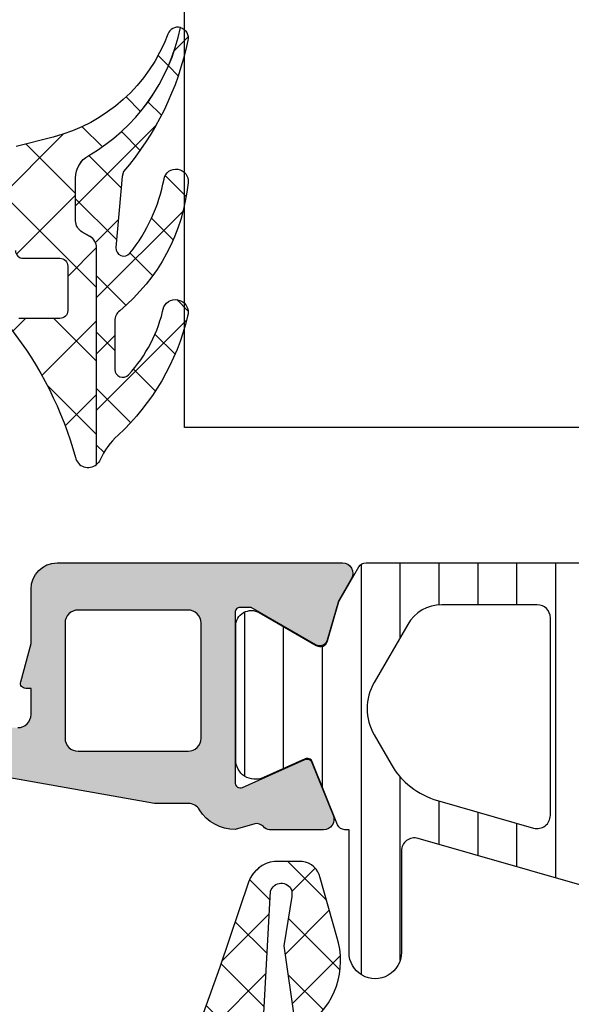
# Model space of a CAD drawing. Header units: millimetres. Extents: x 247761 to 294611, y 172579 to 236863.
# Tile 84 of 256: x 249743 to 249764, y 185309 to 185347. Entities that reach past the tile are written whole.
import ezdxf

# ---------------------------------------------------------------- set-up
doc = ezdxf.new("R2010")
doc.units = ezdxf.units.MM
doc.layers.add('FASÁDA DETAILNÍ', color=4, linetype='Continuous')
doc.layers.add('NOVA', color=240, linetype='Continuous')
pattern_1 = [(135, (0, 0), (-1.077630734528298, -1.077630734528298), []), (225, (0, 0), (1.077630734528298, -1.077630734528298), [])]

# ---------------------------------------------------------------- blocks, each defined once
blk = doc.blocks.new('A$C69D17D4D')
at = {"layer": 'FASÁDA DETAILNÍ'}
h = blk.add_hatch(dxfattribs=at)
h.set_pattern_fill('ANSI37', color=256, scale=0.625, angle=90, style=0)
h.set_pattern_definition([(135, (0, 0), (-1.403165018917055, -1.403165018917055), []), (225, (0, 0), (1.403165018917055, -1.403165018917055), [])])
edge = h.paths.add_edge_path()
edge.add_ellipse((-24900.19754156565, 11963.88684667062), major_axis=(-5.039467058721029, 0), ratio=1, start_angle=299.79178446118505, end_angle=355.03553873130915, ccw=False)
edge.add_ellipse((-24902.5523417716, 11967.99993115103), major_axis=(-0.3000000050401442, 0), ratio=1, start_angle=270.00069261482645, end_angle=299.7921729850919, ccw=False)
edge.add_line((-24902.55234539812, 11968.29993115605), (-24902.01806139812, 11968.29993415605))
edge.add_ellipse((-24902.01806016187, 11967.99993439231), major_axis=(-0.2999997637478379, 0), ratio=1, start_angle=179.9999548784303, end_angle=270.0002361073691, ccw=False)
edge.add_line((-24901.71806039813, 11967.99993415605), (-24901.71806039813, 11966.44993715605))
edge.add_ellipse((-24901.41804975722, 11966.44994479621), major_axis=(-0.3000106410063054, 0), ratio=1, start_angle=0.00145911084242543, end_angle=89.99567605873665)
edge.add_line((-24901.41807239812, 11966.14993415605), (-24900.01809039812, 11966.14992315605))
edge.add_ellipse((-24900.01809323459, 11965.8499333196), major_axis=(-0.2999898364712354, 0), ratio=1, start_angle=180.0003507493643, end_angle=269.9994582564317, ccw=False)
edge.add_line((-24899.71810339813, 11965.84993515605), (-24899.71810339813, 11964.14992315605))
edge.add_ellipse((-24900.01811353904, 11964.14993029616), major_axis=(-0.3000101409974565, 0), ratio=1, start_angle=90.00441943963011, end_angle=179.9986363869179, ccw=False)
edge.add_line((-24900.01809039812, 11963.84992015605), (-24901.58192139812, 11963.84993115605))
edge.add_ellipse((-24901.61477842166, 11963.54877209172), major_axis=(-0.3029461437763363, 0), ratio=1, start_angle=-96.22645090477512, end_angle=13.48357731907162)
edge.add_ellipse((-24912.93074274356, 11954.8438489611), major_axis=(-14.00076634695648, 0), ratio=1, start_angle=195.3017322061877, end_angle=218.0756200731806, ccw=False)
edge.add_ellipse((-24898.93850496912, 11958.65056253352), major_axis=(-0.5004721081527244, 0), ratio=1, start_angle=12.91760852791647, end_angle=129.8066343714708)
edge.add_line((-24898.61810339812, 11958.26609515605), (-24898.61810339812, 11966.54937415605))
edge.add_ellipse((-24899.11810310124, 11966.54937362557), major_axis=(-0.4999997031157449, 0), ratio=1, start_angle=180.0000607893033, end_angle=240.0000196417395)
edge.add_line((-24898.86810339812, 11966.98238615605), (-24899.16810339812, 11967.15559215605))
edge.add_ellipse((-24898.91810369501, 11967.58860468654), major_axis=(-0.4999997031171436, 0), ratio=1, start_angle=6.078951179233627e-05, end_angle=60.00001964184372, ccw=False)
edge.add_line((-24899.41810339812, 11967.58860415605), (-24899.41810339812, 11969.21795215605))
edge.add_ellipse((-24898.418104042, 11969.21795293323), major_axis=(-0.9999993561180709, 0), ratio=1, start_angle=-59.94966113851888, end_angle=4.452882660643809e-05, ccw=False)
edge.add_ellipse((-24902.57443082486, 11976.40233364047), major_axis=(-7.3000234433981, 0), ratio=1, start_angle=120.0503545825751, end_angle=168.7144463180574)
edge.add_ellipse((-24895.51809381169, 11974.58710153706), major_axis=(-0.3999905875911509, 0), ratio=1, start_angle=255.1470247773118, end_angle=339.4981705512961)
edge.add_ellipse((-24901.86719193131, 11976.9611684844), major_axis=(-6.378448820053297, 0), ratio=1, start_angle=104.4525977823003, end_angle=159.4981254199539, ccw=False)
edge.add_line((-24900.27526539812, 11970.78456915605), (-24901.68597239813, 11970.42098215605))
edge.add_line((-24901.68597239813, 11970.42098215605), (-24902.54867339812, 11970.21086915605))
edge.add_ellipse((-24901.21810836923, 11964.87424643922), major_axis=(-5.499995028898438, 0), ratio=1, start_angle=-76.00004503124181, end_angle=3.420217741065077e-05)
edge.add_line((-24906.71810339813, 11964.87424315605), (-24906.71810339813, 11952.45621515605))
edge.add_line((-24906.71810339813, 11952.45621515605), (-24906.43048439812, 11951.09315815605))
edge.add_ellipse((-24906.91971072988, 11950.98992554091), major_axis=(-0.4999993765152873, 0), ratio=1, start_angle=130.2837515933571, end_angle=191.9153007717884, ccw=False)
edge.add_line((-24906.59642439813, 11950.60850015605), (-24908.45303239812, 11949.03488915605))
edge.add_ellipse((-24907.96810289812, 11948.46275015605), major_axis=(-0.7499997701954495, 0), ratio=1, start_angle=-49.71629384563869, end_angle=130.2837061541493)
edge.add_line((-24907.48317339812, 11947.89061115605), (-24905.17152939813, 11949.84989715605))
edge.add_ellipse((-24905.81810156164, 11950.612748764), major_axis=(-0.9999990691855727, 0), ratio=1, start_angle=130.2836986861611, end_angle=191.9152478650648)
edge.add_line((-24904.83964839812, 11950.81921315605), (-24905.21810339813, 11952.61275015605))
edge.add_line((-24905.21810339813, 11952.61275015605), (-24905.21810339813, 11964.32295115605))
h = blk.add_hatch(dxfattribs=at)
h.set_pattern_fill('ANSI37', color=256, scale=0.48, angle=90, style=0)
h.set_pattern_definition(pattern_1)
edge = h.paths.add_edge_path()
edge.add_arc((-24897.41710413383, 11963.76104458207), 0.4999992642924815, 129.4073371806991, 179.9999342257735)
edge.add_line((-24897.91710339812, 11963.76104515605), (-24897.91710339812, 11961.89894815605))
edge.add_arc((-24897.61710320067, 11961.8989485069), 0.3000001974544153, 180.0000670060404, 317.357843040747)
edge.add_arc((-24901.49089816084, 11965.46636322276), 5.566188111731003, 317.3577388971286, 347.8089673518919)
edge.add_arc((-24895.60682187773, 11964.08306927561), 0.4897187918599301, -17.01397229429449, 154.8827571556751, ccw=False)
edge.add_arc((-24903.94657973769, 11966.02896059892), 9.052420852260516, 312.7933211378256, 346.6565612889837, ccw=False)
edge.add_arc((-24895.75869951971, 11957.18478387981), 2.999999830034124, 132.7932868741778, 155.2450969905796)
edge.add_arc((-24898.9375056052, 11958.6505660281), 0.5004751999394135, 309.8064341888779, 335.24482424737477, ccw=False)
edge.add_line((-24898.61710339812, 11958.26609515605), (-24898.61710339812, 11966.54937415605))
edge.add_arc((-24899.11710310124, 11966.54937362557), 0.4999997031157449, 6.078930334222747e-05, 60.00001964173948)
edge.add_line((-24898.86710339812, 11966.98238615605), (-24899.16710339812, 11967.15559215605))
edge.add_arc((-24898.91710369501, 11967.58860468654), 0.4999997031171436, 180.0000607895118, 240.00001964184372, ccw=False)
edge.add_line((-24899.41710339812, 11967.58860415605), (-24899.41710339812, 11969.21795215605))
edge.add_arc((-24898.417104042, 11969.21795293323), 0.9999993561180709, 120.05033886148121, 180.0000445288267, ccw=False)
edge.add_arc((-24902.57343082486, 11976.40233364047), 7.300023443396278, 300.0503545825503, 348.7144463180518)
edge.add_arc((-24895.51709376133, 11974.58710106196), 0.3999910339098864, -15.00127660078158, 75.14704919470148, ccw=False)
edge.add_arc((-24906.03659782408, 11976.71382153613), 11.13157184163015, 319.41303872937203, 348.4423422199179, ccw=False)
edge.add_line((-24897.58306639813, 11969.47160515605), (-24897.64076739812, 11969.27938815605))
edge.add_line((-24897.64076739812, 11969.27938815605), (-24897.87860539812, 11966.56218115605))
edge.add_arc((-24897.57974812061, 11966.53602215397), 0.2999999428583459, 174.9976449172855, 320.9690488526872)
edge.add_arc((-24902.25997422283, 11970.33019419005), 6.324969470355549, 320.9689666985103, 349.5200292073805)
edge.add_arc((-24895.58213839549, 11969.10131685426), 0.4650353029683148, -7.528137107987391, 170.2920262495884, ccw=False)
edge.add_arc((-24902.33847073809, 11969.7508156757), 7.252239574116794, 309.4075108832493, 354.3783283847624, ccw=False)
h = blk.add_hatch(color=256, dxfattribs=at)
edge = h.paths.add_edge_path(flags=16)
edge.add_line((-24899.32188839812, 11947.30007515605), (-24895.12213839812, 11947.30007515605))
edge.add_ellipse((-24895.12213802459, 11947.80007478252), major_axis=(-0.4999996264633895, 0), ratio=1, start_angle=89.99995719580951, end_angle=180.0000428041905)
edge.add_line((-24894.62213839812, 11947.80007515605), (-24894.62213839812, 11952.20009915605))
edge.add_ellipse((-24895.12213802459, 11952.20009952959), major_axis=(-0.4999996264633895, 0), ratio=1, start_angle=179.9999571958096, end_angle=270.0000428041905)
edge.add_line((-24895.12213839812, 11952.70009915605), (-24899.32188739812, 11952.70009915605))
edge.add_ellipse((-24899.32188691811, 11952.20009867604), major_axis=(-0.5000004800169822, 0), ratio=1, start_angle=270.0000550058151, end_angle=359.9999449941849)
edge.add_line((-24899.82188739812, 11952.20009915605), (-24899.82188839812, 11947.80007515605))
edge.add_ellipse((-24899.32188877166, 11947.80007478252), major_axis=(-0.4999996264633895, 0), ratio=1, start_angle=-4.280419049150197e-05, end_angle=90.00004280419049)
edge = h.paths.add_edge_path()
edge.add_line((-24896.40848439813, 11945.30169415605), (-24903.17148439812, 11946.50145415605))
edge.add_arc((-24902.82214002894, 11948.47070578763), 1.999998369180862, 179.9999607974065, 259.9404098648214, ccw=False)
edge.add_line((-24904.82213839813, 11948.47070715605), (-24904.82213839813, 11952.63568015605))
edge.add_line((-24904.82213839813, 11952.63568015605), (-24904.36185739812, 11954.35346915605))
edge.add_arc((-24904.16867234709, 11954.30170523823), 0.1999999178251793, 90.00001461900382, 164.9999614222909, ccw=False)
edge.add_line((-24904.16867239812, 11954.50170515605), (-24903.72213839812, 11954.50170515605))
edge.add_arc((-24903.72213802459, 11954.00170552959), 0.4999996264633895, -4.280419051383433e-05, 90.00004280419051, ccw=False)
edge.add_line((-24903.22213839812, 11954.00170515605), (-24903.22213839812, 11948.70170515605))
edge.add_arc((-24902.72213877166, 11948.70170478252), 0.4999996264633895, 179.9999571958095, 270.0000428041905)
edge.add_line((-24902.72213839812, 11948.20170515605), (-24901.62188839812, 11948.20170515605))
edge.add_arc((-24901.62188887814, 11948.70170563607), 0.5000004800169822, 270.0000550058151, 359.9999449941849)
edge.add_line((-24901.12188839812, 11948.70170515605), (-24901.12188839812, 11949.70170515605))
edge.add_line((-24901.12188839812, 11949.70170515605), (-24901.32188839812, 11949.70170515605))
edge.add_arc((-24901.32188810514, 11949.90170529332), 0.2000001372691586, 164.9999946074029, 269.99991606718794, ccw=False)
edge.add_line((-24901.51507339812, 11949.95346915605), (-24901.12188739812, 11951.42085715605))
edge.add_line((-24901.12188739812, 11951.42085715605), (-24901.12188739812, 11953.50170515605))
edge.add_arc((-24900.12188643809, 11953.50170419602), 1.000000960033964, 90.00005500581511, 179.9999449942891, ccw=False)
edge.add_line((-24900.12188739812, 11954.50170515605), (-24889.22238539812, 11954.50170515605))
edge.add_arc((-24889.22238514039, 11954.10170482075), 0.400000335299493, -29.999916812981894, 90.00003691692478, ccw=False)
edge.add_line((-24888.87597439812, 11953.90170515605), (-24889.37414039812, 11953.03885715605))
edge.add_line((-24889.37414039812, 11953.03885715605), (-24889.80201039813, 11951.54669615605))
edge.add_arc((-24890.09038919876, 11951.62938753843), 0.3000003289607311, 239.8207587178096, 343.9999831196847, ccw=False)
edge.add_line((-24890.24120139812, 11951.37005015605), (-24892.70681239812, 11952.80178515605))
edge.add_line((-24892.70681239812, 11952.80178515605), (-24893.12723139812, 11952.80178515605))
edge.add_arc((-24893.13072390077, 11952.61021687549), 0.191600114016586, 88.95554997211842, 182.5222218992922)
edge.add_line((-24893.32213839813, 11952.60178515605), (-24893.32213839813, 11946.11234615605))
edge.add_arc((-24893.12297186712, 11946.0941084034), 0.1999998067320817, 174.7679954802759, 294.1409481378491)
edge.add_line((-24893.04117539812, 11945.91160015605), (-24890.65749039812, 11946.97992115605))
edge.add_arc((-24890.57569364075, 11946.79741255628), 0.2000002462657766, 21.97379771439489, 114.14098223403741, ccw=False)
edge.add_line((-24890.39022239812, 11946.87224915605), (-24889.57386239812, 11944.84902115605))
edge.add_arc((-24889.94480427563, 11944.69934805), 0.3999998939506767, -90.00001754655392, 21.97381787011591, ccw=False)
edge.add_line((-24889.94480439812, 11944.29934815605), (-24892.00895139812, 11944.29934715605))
edge.add_arc((-24892.00895226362, 11944.59934679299), 0.2999996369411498, 217.9049134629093, 270.00016529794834, ccw=False)
edge.add_arc((-24892.48237182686, 11944.23073624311), 0.300000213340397, 37.90465250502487, 105.9998620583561)
edge.add_line((-24892.56506239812, 11944.51911515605), (-24893.32295139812, 11944.30179315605))
edge.add_arc((-24893.3229518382, 11945.90179220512), 1.599999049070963, 211.5923944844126, 270.0000157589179, ccw=False)
edge.add_arc((-24895.11172388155, 11944.80166018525), 0.4999999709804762, 31.59233596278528, 89.9984549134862)
edge.add_line((-24895.11171039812, 11945.30166015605), (-24896.40848439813, 11945.30169415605))
h = blk.add_hatch(dxfattribs=at)
h.set_pattern_fill('ANSI31', color=256, scale=0.468, angle=45, style=0)
h.set_pattern_definition([(90, (0, 0), (-1.4859, 3.33066907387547e-16), [])])
edge = h.paths.add_edge_path(flags=16)
edge.add_line((-24886.72962539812, 11952.15183115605), (-24888.01298739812, 11949.92912115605))
edge.add_ellipse((-24886.28126243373, 11948.92924877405), major_axis=(-1.99965400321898, 0), ratio=1, start_angle=-30.00150144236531, end_angle=29.99995422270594)
edge.add_line((-24888.01301439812, 11947.92942315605), (-24887.36088639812, 11946.79990515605))
edge.add_ellipse((-24884.76280619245, 11948.29990828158), major_axis=(-3.000005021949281, 0), ratio=1, start_angle=30.00001355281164, end_angle=73.99994528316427)
edge.add_line((-24885.58972239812, 11945.41611915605), (-24881.91870039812, 11944.36347115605))
edge.add_ellipse((-24881.78088160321, 11944.84410218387), major_axis=(-0.5000002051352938, 0), ratio=1, start_angle=73.99999279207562, end_angle=180.000798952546)
edge.add_line((-24881.28088139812, 11944.84410915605), (-24881.28099139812, 11952.40186215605))
edge.add_ellipse((-24881.78099123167, 11952.40185232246), major_axis=(-0.4999998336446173, 0), ratio=1, start_angle=180.0011268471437, end_angle=270.0008212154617)
edge.add_line((-24881.78099839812, 11952.90185215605), (-24885.43064739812, 11952.90179615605))
edge.add_ellipse((-24885.43060793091, 11951.40179690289), major_axis=(-1.499999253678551, 0), ratio=1, start_angle=270.0015075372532, end_angle=329.9984727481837)
edge = h.paths.add_edge_path(flags=16)
edge.add_line((-24879.68098939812, 11952.40188015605), (-24879.68086239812, 11944.09855015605))
edge.add_ellipse((-24879.18086211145, 11944.0985584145), major_axis=(-0.5000002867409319, 0), ratio=1, start_angle=0.0009463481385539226, end_angle=74.00005606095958)
edge.add_line((-24879.31868039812, 11943.61792715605), (-24873.36591839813, 11941.91100015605))
edge.add_ellipse((-24873.22809937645, 11942.39163088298), major_axis=(-0.4999999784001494, 0), ratio=1, start_angle=73.99995831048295, end_angle=180.0009480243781)
edge.add_line((-24872.72809939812, 11942.39163915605), (-24872.72826939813, 11952.40199315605))
edge.add_ellipse((-24873.22826958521, 11952.40198096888), major_axis=(-0.5000001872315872, 0), ratio=1, start_angle=180.0013965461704, end_angle=270.0008952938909)
edge.add_line((-24873.22827739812, 11952.90198115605), (-24879.18099739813, 11952.90189115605))
edge.add_ellipse((-24879.18098912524, 11952.40189088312), major_axis=(-0.5000002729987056, 0), ratio=1, start_angle=-89.99905199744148, end_angle=0.001229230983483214)
edge = h.paths.add_edge_path(flags=16)
edge.add_line((-24865.36396539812, 11941.85284415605), (-24863.53007639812, 11945.02923415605))
edge.add_ellipse((-24866.12815614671, 11946.52923401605), major_axis=(-3.000002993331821, 0), ratio=1, start_angle=150.0000360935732, end_angle=210.001491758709)
edge.add_line((-24863.53011639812, 11948.02930315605), (-24865.91061139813, 11952.15218615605))
edge.add_ellipse((-24867.20962967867, 11951.40215049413), major_axis=(-1.500000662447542, 0), ratio=1, start_angle=210.0015583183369, end_angle=270.0015171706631)
edge.add_line((-24867.20966939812, 11952.90215115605), (-24870.62828339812, 11952.90206015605))
edge.add_ellipse((-24870.6282699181, 11952.40206067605), major_axis=(-0.4999994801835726, 0), ratio=1, start_angle=-89.99845530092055, end_angle=0.001434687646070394)
edge.add_line((-24871.12826939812, 11952.40204815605), (-24871.12808839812, 11942.10273315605))
edge.add_ellipse((-24870.12808805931, 11942.10275149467), major_axis=(-1.000000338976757, 0), ratio=1, start_angle=0.001050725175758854, end_angle=90.0015275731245)
edge.add_line((-24870.12806139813, 11941.10275115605), (-24866.66296339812, 11941.10284415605))
edge.add_ellipse((-24866.66300358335, 11942.60284429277), major_axis=(-1.500000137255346, 0), ratio=1, start_angle=90.00153496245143, end_angle=149.9999969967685)
edge = h.paths.add_edge_path()
edge.add_line((-24863.51615939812, 11939.50297615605), (-24870.06922239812, 11939.50275415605))
edge.add_arc((-24870.06938925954, 11944.50275185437), 4.999997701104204, 253.9999762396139, 270.00191209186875, ccw=False)
edge.add_line((-24871.44757739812, 11939.69644615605), (-24886.33399539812, 11943.96505715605))
edge.add_arc((-24886.47181391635, 11943.4844268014), 0.4999994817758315, 74.00000200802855, 180.0000739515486)
edge.add_line((-24886.97181339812, 11943.48442615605), (-24886.97181339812, 11939.60105215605))
edge.add_arc((-24887.97181339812, 11939.60103215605), 1.0000000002, -179.9988540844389, 0.0011459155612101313, ccw=False)
edge.add_line((-24888.97181339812, 11939.60101215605), (-24888.97200139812, 11944.29934815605))
edge.add_line((-24888.97200139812, 11944.29934815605), (-24889.12805339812, 11944.29934815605))
edge.add_arc((-24889.12805397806, 11944.59934814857), 0.2999999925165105, 201.9738458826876, 270.00011075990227, ccw=False)
edge.add_line((-24889.40626039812, 11944.48709315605), (-24890.37944739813, 11946.89899515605))
edge.add_arc((-24890.56491864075, 11946.82415855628), 0.2000002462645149, 21.97379771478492, 114.1409822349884)
edge.add_line((-24890.64671539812, 11947.00666715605), (-24892.24540039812, 11946.29016715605))
edge.add_arc((-24892.55213866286, 11946.97457291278), 0.7499997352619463, 179.999981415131, 294.14105846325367, ccw=False)
edge.add_line((-24893.30213839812, 11946.97457315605), (-24893.30213839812, 11952.08212215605))
edge.add_arc((-24892.70213856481, 11952.08212202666), 0.5999998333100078, 59.85707513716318, 179.9999876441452, ccw=False)
edge.add_line((-24892.40084339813, 11952.60098715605), (-24890.22888639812, 11951.33977115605))
edge.add_arc((-24890.07823812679, 11951.59920380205), 0.3000003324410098, 239.8569693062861, 343.9999309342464)
edge.add_line((-24889.78985939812, 11951.51651215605), (-24889.35559239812, 11953.03098415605))
edge.add_line((-24889.35559239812, 11953.03098415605), (-24888.59304439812, 11954.35175615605))
edge.add_arc((-24888.3332372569, 11954.20175541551), 0.2999999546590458, 87.53669521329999, 149.9998316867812, ccw=False)
edge.add_line((-24888.32034339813, 11954.50147815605), (-24864.33068939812, 11954.50147815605))
edge.add_arc((-24864.3107347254, 11954.20214243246), 0.3000001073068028, 30.000147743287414, 93.81387623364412, ccw=False)
edge.add_line((-24864.05092739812, 11954.35214315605), (-24863.28835939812, 11953.03133715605))
edge.add_line((-24863.28835939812, 11953.03133715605), (-24862.85409239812, 11951.51686615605))
edge.add_arc((-24862.56571327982, 11951.59955730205), 0.3000005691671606, 195.9999567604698, 300.1429183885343)
edge.add_line((-24862.41506539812, 11951.34012415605), (-24860.24310939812, 11952.60134015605))
edge.add_arc((-24859.94181373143, 11952.08247473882), 0.6000003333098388, 3.984309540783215e-05, 120.1429523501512, ccw=False)
edge.add_line((-24859.34181339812, 11952.08247515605), (-24859.34181339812, 11942.17887515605))
edge.add_arc((-24860.09181345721, 11942.17887441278), 0.75000005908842, -114.14102026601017, 5.678219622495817e-05, ccw=False)
edge.add_line((-24860.39855139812, 11941.49446815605), (-24861.99723639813, 11942.21096815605))
edge.add_arc((-24862.0790331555, 11942.02845955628), 0.2000002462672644, 65.85901776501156, 158.0262022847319)
edge.add_line((-24862.26450439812, 11942.10329615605), (-24863.23796339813, 11939.69072115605))
edge.add_arc((-24863.51616925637, 11939.80297531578), 0.2999991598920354, 270.0018827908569, 338.0262614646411, ccw=False)
h = blk.add_hatch(dxfattribs=at)
h.set_pattern_fill('ANSI37', color=256, scale=0.48, angle=90, style=0)
h.set_pattern_definition(pattern_1)
edge = h.paths.add_edge_path(flags=16)
edge.add_line((-24890.21938039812, 11923.83563733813), (-24890.11963639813, 11922.44278333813))
edge.add_arc((-24890.71810331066, 11922.39992584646), 0.599999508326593, -90.0000083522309, 4.096080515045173, ccw=False)
edge.add_arc((-24890.71810348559, 11922.39992584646), 0.5999995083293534, 175.9039194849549, 270.0000083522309, ccw=False)
edge.add_line((-24891.31657039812, 11922.44278333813), (-24891.21682639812, 11923.83563733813))
edge.add_arc((-24890.71810339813, 11923.7999228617), 0.5000001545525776, 4.096064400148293, 175.9039355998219, ccw=False)
edge = h.paths.add_edge_path(flags=16)
edge.add_arc((-24892.31810002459, 11926.99993096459), 0.4999996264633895, -90.00004280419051, 4.280419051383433e-05, ccw=False)
edge.add_line((-24892.31810039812, 11926.49993133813), (-24895.91178539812, 11926.49993133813))
edge.add_arc((-24895.91178541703, 11926.99993167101), 0.5000003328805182, 156.7819733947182, 270.00000216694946, ccw=False)
edge.add_line((-24896.37129139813, 11927.19704733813), (-24893.65541339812, 11933.52814933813))
edge.add_arc((-24893.19590804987, 11933.33103341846), 0.4999998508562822, 87.49988936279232, 156.781918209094, ccw=False)
edge.add_line((-24893.17409739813, 11933.83055733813), (-24892.29629039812, 11933.79223133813))
edge.add_arc((-24892.31809988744, 11933.29270772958), 0.4999994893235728, -4.485672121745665e-05, 87.50002088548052, ccw=False)
edge.add_line((-24891.81810039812, 11933.29270733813), (-24891.81810039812, 11926.99993133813))
edge = h.paths.add_edge_path(flags=16)
edge.add_line((-24866.76418139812, 11932.40809333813), (-24862.61551139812, 11923.51124033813))
edge.add_arc((-24863.06866513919, 11923.29993120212), 0.4999998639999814, -90.00002967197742, 25.000007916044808, ccw=False)
edge.add_line((-24863.06866539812, 11922.79993133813), (-24872.41810039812, 11922.79993133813))
edge.add_arc((-24872.41810077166, 11923.29993096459), 0.4999996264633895, 179.9999571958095, 270.00004280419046, ccw=False)
edge.add_line((-24872.91810039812, 11923.29993133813), (-24872.91810039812, 11932.42385433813))
edge.add_arc((-24872.41810033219, 11932.42385417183), 0.5000000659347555, 87.49997275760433, 179.9999809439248, ccw=False)
edge.add_line((-24872.39629039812, 11932.92337833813), (-24867.19552639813, 11932.69630833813))
edge.add_arc((-24867.21733612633, 11932.19678293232), 0.5000012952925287, 25.00009198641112, 87.5000025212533, ccw=False)
edge = h.paths.add_edge_path(flags=16)
edge.add_arc((-24875.61810002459, 11923.29993096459), 0.4999996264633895, -90.00004280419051, 4.280419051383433e-05, ccw=False)
edge.add_line((-24875.61810039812, 11922.79993133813), (-24882.81810039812, 11922.79993133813))
edge.add_arc((-24882.81810077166, 11923.29993096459), 0.4999996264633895, 179.9999571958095, 270.00004280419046, ccw=False)
edge.add_line((-24883.31810039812, 11923.29993133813), (-24883.31810039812, 11924.49993133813))
edge.add_arc((-24885.31809890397, 11924.49993283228), 1.99999850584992, 359.9999571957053, 450.0000428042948)
edge.add_line((-24885.31810039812, 11926.49993133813), (-24889.11810039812, 11926.49993133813))
edge.add_arc((-24889.11810077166, 11926.99993096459), 0.4999996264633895, 179.9999571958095, 270.00004280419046, ccw=False)
edge.add_line((-24889.61810039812, 11926.99993133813), (-24889.61810039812, 11933.15299233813))
edge.add_arc((-24889.11810033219, 11933.15299217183), 0.5000000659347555, 87.49997275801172, 179.9999809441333, ccw=False)
edge.add_line((-24889.09629039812, 11933.65251633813), (-24883.59629039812, 11933.41238133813))
edge.add_arc((-24883.61809988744, 11932.91285772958), 0.4999994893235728, -4.485672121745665e-05, 87.50002088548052, ccw=False)
edge.add_line((-24883.11810039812, 11932.91285733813), (-24883.11810039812, 11927.59993133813))
edge.add_arc((-24882.01810039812, 11927.59993133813), 1.099999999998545, 180, 360)
edge.add_line((-24880.91810039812, 11927.59993133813), (-24880.91810039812, 11932.77314233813))
edge.add_arc((-24880.41810033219, 11932.77314217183), 0.5000000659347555, 87.49997275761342, 179.9999809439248, ccw=False)
edge.add_line((-24880.39629039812, 11933.27266633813), (-24875.59629039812, 11933.06309333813))
edge.add_arc((-24875.61809988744, 11932.56356972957), 0.49999948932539, -4.485672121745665e-05, 87.50002088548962, ccw=False)
edge.add_line((-24875.11810039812, 11932.56356933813), (-24875.11810039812, 11923.29993133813))
edge = h.paths.add_edge_path()
edge.add_line((-24860.40504739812, 11924.68638833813), (-24864.50289639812, 11933.47425433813))
edge.add_ellipse((-24867.22182176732, 11932.20639684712), major_axis=(-3.000002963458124, 0), ratio=1, start_angle=205.0000306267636, end_angle=267.4999411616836)
edge.add_line((-24867.09096039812, 11935.20354433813), (-24867.73991039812, 11935.23187833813))
edge.add_ellipse((-24867.7181009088, 11935.73140194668), major_axis=(-0.4999994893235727, 0), ratio=1, start_angle=-4.485672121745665e-05, end_angle=87.50002088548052, ccw=False)
edge.add_line((-24868.21810039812, 11935.73140233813), (-24868.21810039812, 11936.69993133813))
edge.add_ellipse((-24868.31810032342, 11936.69993141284), major_axis=(-0.09999992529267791, 0), ratio=1, start_angle=179.9999571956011, end_angle=270.0000428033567)
edge.add_line((-24868.31810039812, 11936.79993133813), (-24868.91810039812, 11936.79993133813))
edge.add_ellipse((-24868.91810047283, 11936.69993141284), major_axis=(-0.09999992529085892, 0), ratio=1, start_angle=-90.00004280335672, end_angle=4.280439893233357e-05)
edge.add_line((-24869.01810039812, 11936.69993133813), (-24869.01810039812, 11935.79689333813))
edge.add_ellipse((-24869.51810046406, 11935.79689350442), major_axis=(-0.5000000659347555, 0), ratio=1, start_angle=87.49997275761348, end_angle=179.9999809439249, ccw=False)
edge.add_line((-24869.53991039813, 11935.29736933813), (-24878.44020439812, 11935.69120733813))
edge.add_ellipse((-24878.41810029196, 11936.19071861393), major_axis=(-0.5000001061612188, 0), ratio=1, start_angle=-8.298715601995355e-05, end_angle=87.466230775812, ccw=False)
edge.add_line((-24878.91810039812, 11936.19071933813), (-24878.91810039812, 11936.79993133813))
edge.add_ellipse((-24879.01810032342, 11936.79993141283), major_axis=(-0.09999992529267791, 0), ratio=1, start_angle=179.9999571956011, end_angle=270.0000428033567)
edge.add_line((-24879.01810039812, 11936.89993133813), (-24879.61810039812, 11936.89993133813))
edge.add_ellipse((-24879.61810047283, 11936.79993141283), major_axis=(-0.0999999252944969, 0), ratio=1, start_angle=-90.00004280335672, end_angle=4.280335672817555e-05)
edge.add_line((-24879.71810039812, 11936.79993133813), (-24879.71810039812, 11936.27036933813))
edge.add_ellipse((-24880.21810089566, 11936.27036903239), major_axis=(-0.5000004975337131, 0), ratio=1, start_angle=87.46630200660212, end_angle=180.0000350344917, ccw=False)
edge.add_line((-24880.24020439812, 11935.77085733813), (-24891.78042939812, 11936.28151333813))
edge.add_ellipse((-24891.75861986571, 11936.78103793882), major_axis=(-0.5000004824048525, 0), ratio=1, start_angle=-3.217057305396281, end_angle=87.50002091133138, ccw=False)
edge.add_line((-24892.25783239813, 11936.80909733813), (-24891.96926939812, 11941.94284033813))
edge.add_ellipse((-24891.55885139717, 11941.8272849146), major_axis=(-0.4263754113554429, 0), ratio=1, start_angle=200.7589723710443, end_angle=344.2751455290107, ccw=False)
edge.add_line((-24891.16015639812, 11941.97840833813), (-24891.16139639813, 11941.74580533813))
edge.add_line((-24891.16139639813, 11941.74580533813), (-24891.45953439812, 11939.86322633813))
edge.add_line((-24891.45953439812, 11939.86322633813), (-24891.05910839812, 11937.01394133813))
edge.add_ellipse((-24890.76202780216, 11937.05569193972), major_axis=(-0.2999999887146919, 0), ratio=1, start_angle=7.99974404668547, end_angle=124.5977463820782)
edge.add_ellipse((-24892.29514118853, 11939.27826302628), major_axis=(-3.00004793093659, 0), ratio=1, start_angle=124.5976412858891, end_angle=198.0084245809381)
edge.add_line((-24889.44206239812, 11940.20574833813), (-24890.07563839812, 11942.46063933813))
edge.add_ellipse((-24890.85085090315, 11942.29970979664), major_axis=(-0.7917403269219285, 0), ratio=1, start_angle=191.7276897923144, end_angle=263.2016537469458)
edge.add_line((-24890.75712839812, 11943.08588333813), (-24891.81533839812, 11943.08710433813))
edge.add_ellipse((-24891.68621415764, 11941.90801811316), major_axis=(-1.18613548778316, 0), ratio=1, start_angle=276.2496781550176, end_angle=341.3444235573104)
edge.add_line((-24892.81002839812, 11942.28743733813), (-24893.90436139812, 11939.04609733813))
edge.add_line((-24893.90436139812, 11939.04609733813), (-24896.79413939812, 11930.99630233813))
edge.add_line((-24896.79413939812, 11930.99630233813), (-24901.12694839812, 11921.09842533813))
edge.add_ellipse((-24900.66793940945, 11920.90015527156), major_axis=(-0.5000002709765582, 0), ratio=1, start_angle=-23.36204948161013, end_angle=89.93342362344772)
edge.add_line((-24900.66852039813, 11920.40015533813), (-24900.12181939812, 11920.39952033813))
edge.add_ellipse((-24900.12123912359, 11920.89952044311), major_axis=(-0.5000004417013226, 0), ratio=1, start_angle=89.93350548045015, end_angle=156.0791754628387)
edge.add_line((-24899.66418539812, 11920.69678333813), (-24898.26242939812, 11923.90078633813))
edge.add_ellipse((-24897.34628831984, 11923.49993200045), major_axis=(-0.9999993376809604, 0), ratio=1, start_angle=269.99994718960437, end_angle=336.3683852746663, ccw=False)
edge.add_line((-24897.34628739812, 11924.49993133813), (-24892.11834539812, 11924.49993133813))
edge.add_line((-24892.11834539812, 11924.49993133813), (-24892.11833639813, 11922.70045233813))
edge.add_line((-24892.11833639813, 11922.70045233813), (-24892.63313739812, 11922.56251033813))
edge.add_ellipse((-24892.51837214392, 11922.28535631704), major_axis=(-0.2999756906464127, 0), ratio=1, start_angle=-67.50629973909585, end_angle=22.50356669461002)
edge.add_line((-24892.79550639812, 11922.17054333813), (-24891.94633939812, 11920.90041633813))
edge.add_ellipse((-24891.08047521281, 11921.40013710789), major_axis=(-0.9997207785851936, 0), ratio=1, start_angle=29.99076069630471, end_angle=90.00761184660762)
edge.add_line((-24891.08034239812, 11920.40041633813), (-24890.35598139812, 11920.40044733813))
edge.add_ellipse((-24890.35618945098, 11921.40018517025), major_axis=(-0.9997378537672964, 0), ratio=1, start_angle=90.01192367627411, end_angle=150.0086750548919)
edge.add_line((-24889.49031539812, 11920.90044733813), (-24888.64114839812, 11922.17054333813))
edge.add_ellipse((-24888.91829589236, 11922.28535522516), major_axis=(-0.2999875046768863, 0), ratio=1, start_angle=157.4975938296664, end_angle=247.50139619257)
edge.add_line((-24888.80350239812, 11922.56251033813), (-24889.31831839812, 11922.70048233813))
edge.add_line((-24889.31831839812, 11922.70048233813), (-24889.31832639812, 11924.49993133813))
edge.add_line((-24889.31832639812, 11924.49993133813), (-24886.11809939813, 11924.49993133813))
edge.add_ellipse((-24886.118099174, 11924.19993156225), major_axis=(-0.2999997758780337, 0), ratio=1, start_angle=179.9999571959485, end_angle=270.00004280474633, ccw=False)
edge.add_line((-24885.81809939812, 11924.19993133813), (-24885.81809939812, 11920.89993533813))
edge.add_ellipse((-24885.31809977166, 11920.89993496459), major_axis=(-0.4999996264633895, 0), ratio=1, start_angle=-4.280419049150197e-05, end_angle=90.00004280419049)
edge.add_line((-24885.31809939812, 11920.39993533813), (-24858.42047739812, 11920.39993533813))
edge.add_line((-24858.42047739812, 11920.39993533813), (-24857.52535939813, 11921.95032733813))
edge.add_ellipse((-24857.95837195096, 11922.20032742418), major_axis=(-0.4999999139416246, 0), ratio=1, start_angle=149.9999829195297, end_angle=269.9999366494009)
edge.add_line((-24857.95837139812, 11922.70032733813), (-24857.95837139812, 11924.39769833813))
edge.add_line((-24857.95837139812, 11924.39769833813), (-24859.95189339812, 11924.39769833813))
edge.add_ellipse((-24859.95189374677, 11924.89769859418), major_axis=(-0.500000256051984, 0), ratio=1, start_angle=25.000128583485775, end_angle=90.00003995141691, ccw=False)
h = blk.add_hatch(dxfattribs=at)
h.set_pattern_fill('ANSI37', color=256, scale=0.48, angle=90, style=0)
h.set_pattern_definition(pattern_1)
edge = h.paths.add_edge_path(flags=16)
edge.add_line((-24890.21938039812, 11923.83563715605), (-24890.11963639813, 11922.44278315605))
edge.add_arc((-24890.71810331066, 11922.39992566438), 0.599999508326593, -90.0000083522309, 4.096080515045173, ccw=False)
edge.add_arc((-24890.71810348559, 11922.39992566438), 0.5999995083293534, 175.9039194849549, 270.0000083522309, ccw=False)
edge.add_line((-24891.31657039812, 11922.44278315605), (-24891.21682639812, 11923.83563715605))
edge.add_arc((-24890.71810339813, 11923.79992267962), 0.5000001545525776, 4.096064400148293, 175.9039355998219, ccw=False)
edge = h.paths.add_edge_path(flags=16)
edge.add_arc((-24892.31810002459, 11926.99993078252), 0.4999996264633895, -90.00004280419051, 4.280419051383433e-05, ccw=False)
edge.add_line((-24892.31810039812, 11926.49993115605), (-24895.91178539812, 11926.49993115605))
edge.add_arc((-24895.91178541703, 11926.99993148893), 0.5000003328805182, 156.7819733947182, 270.00000216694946, ccw=False)
edge.add_line((-24896.37129139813, 11927.19704715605), (-24893.65541339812, 11933.52814915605))
edge.add_arc((-24893.19590804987, 11933.33103323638), 0.4999998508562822, 87.49988936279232, 156.781918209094, ccw=False)
edge.add_line((-24893.17409739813, 11933.83055715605), (-24892.29629039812, 11933.79223115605))
edge.add_arc((-24892.31809988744, 11933.2927075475), 0.4999994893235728, -4.485672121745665e-05, 87.50002088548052, ccw=False)
edge.add_line((-24891.81810039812, 11933.29270715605), (-24891.81810039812, 11926.99993115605))
edge = h.paths.add_edge_path(flags=16)
edge.add_line((-24866.76418139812, 11932.40809315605), (-24862.61551139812, 11923.51124015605))
edge.add_arc((-24863.06866513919, 11923.29993102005), 0.4999998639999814, -90.00002967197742, 25.000007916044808, ccw=False)
edge.add_line((-24863.06866539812, 11922.79993115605), (-24872.41810039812, 11922.79993115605))
edge.add_arc((-24872.41810077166, 11923.29993078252), 0.4999996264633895, 179.9999571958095, 270.00004280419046, ccw=False)
edge.add_line((-24872.91810039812, 11923.29993115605), (-24872.91810039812, 11932.42385415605))
edge.add_arc((-24872.41810033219, 11932.42385398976), 0.5000000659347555, 87.49997275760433, 179.9999809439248, ccw=False)
edge.add_line((-24872.39629039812, 11932.92337815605), (-24867.19552639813, 11932.69630815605))
edge.add_arc((-24867.21733612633, 11932.19678275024), 0.5000012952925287, 25.00009198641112, 87.5000025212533, ccw=False)
edge = h.paths.add_edge_path(flags=16)
edge.add_arc((-24875.61810002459, 11923.29993078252), 0.4999996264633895, -90.00004280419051, 4.280419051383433e-05, ccw=False)
edge.add_line((-24875.61810039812, 11922.79993115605), (-24882.81810039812, 11922.79993115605))
edge.add_arc((-24882.81810077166, 11923.29993078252), 0.4999996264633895, 179.9999571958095, 270.00004280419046, ccw=False)
edge.add_line((-24883.31810039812, 11923.29993115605), (-24883.31810039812, 11924.49993115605))
edge.add_arc((-24885.31809890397, 11924.4999326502), 1.99999850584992, 359.9999571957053, 450.0000428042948)
edge.add_line((-24885.31810039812, 11926.49993115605), (-24889.11810039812, 11926.49993115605))
edge.add_arc((-24889.11810077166, 11926.99993078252), 0.4999996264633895, 179.9999571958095, 270.00004280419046, ccw=False)
edge.add_line((-24889.61810039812, 11926.99993115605), (-24889.61810039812, 11933.15299215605))
edge.add_arc((-24889.11810033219, 11933.15299198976), 0.5000000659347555, 87.49997275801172, 179.9999809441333, ccw=False)
edge.add_line((-24889.09629039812, 11933.65251615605), (-24883.59629039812, 11933.41238115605))
edge.add_arc((-24883.61809988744, 11932.9128575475), 0.4999994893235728, -4.485672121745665e-05, 87.50002088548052, ccw=False)
edge.add_line((-24883.11810039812, 11932.91285715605), (-24883.11810039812, 11927.59993115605))
edge.add_arc((-24882.01810039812, 11927.59993115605), 1.099999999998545, 180, 360)
edge.add_line((-24880.91810039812, 11927.59993115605), (-24880.91810039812, 11932.77314215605))
edge.add_arc((-24880.41810033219, 11932.77314198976), 0.5000000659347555, 87.49997275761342, 179.9999809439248, ccw=False)
edge.add_line((-24880.39629039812, 11933.27266615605), (-24875.59629039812, 11933.06309315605))
edge.add_arc((-24875.61809988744, 11932.5635695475), 0.49999948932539, -4.485672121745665e-05, 87.50002088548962, ccw=False)
edge.add_line((-24875.11810039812, 11932.56356915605), (-24875.11810039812, 11923.29993115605))
edge = h.paths.add_edge_path()
edge.add_line((-24860.40504739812, 11924.68638815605), (-24864.50289639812, 11933.47425415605))
edge.add_ellipse((-24867.22182176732, 11932.20639666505), major_axis=(-3.000002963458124, 0), ratio=1, start_angle=205.0000306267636, end_angle=267.4999411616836)
edge.add_line((-24867.09096039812, 11935.20354415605), (-24867.73991039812, 11935.23187815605))
edge.add_ellipse((-24867.7181009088, 11935.7314017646), major_axis=(-0.4999994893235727, 0), ratio=1, start_angle=-4.485672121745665e-05, end_angle=87.50002088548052, ccw=False)
edge.add_line((-24868.21810039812, 11935.73140215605), (-24868.21810039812, 11936.69993115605))
edge.add_ellipse((-24868.31810032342, 11936.69993123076), major_axis=(-0.09999992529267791, 0), ratio=1, start_angle=179.9999571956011, end_angle=270.0000428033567)
edge.add_line((-24868.31810039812, 11936.79993115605), (-24868.91810039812, 11936.79993115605))
edge.add_ellipse((-24868.91810047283, 11936.69993123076), major_axis=(-0.09999992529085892, 0), ratio=1, start_angle=-90.00004280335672, end_angle=4.280439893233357e-05)
edge.add_line((-24869.01810039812, 11936.69993115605), (-24869.01810039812, 11935.79689315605))
edge.add_ellipse((-24869.51810046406, 11935.79689332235), major_axis=(-0.5000000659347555, 0), ratio=1, start_angle=87.49997275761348, end_angle=179.9999809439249, ccw=False)
edge.add_line((-24869.53991039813, 11935.29736915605), (-24878.44020439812, 11935.69120715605))
edge.add_ellipse((-24878.41810029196, 11936.19071843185), major_axis=(-0.5000001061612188, 0), ratio=1, start_angle=-8.298715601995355e-05, end_angle=87.466230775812, ccw=False)
edge.add_line((-24878.91810039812, 11936.19071915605), (-24878.91810039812, 11936.79993115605))
edge.add_ellipse((-24879.01810032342, 11936.79993123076), major_axis=(-0.09999992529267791, 0), ratio=1, start_angle=179.9999571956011, end_angle=270.0000428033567)
edge.add_line((-24879.01810039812, 11936.89993115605), (-24879.61810039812, 11936.89993115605))
edge.add_ellipse((-24879.61810047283, 11936.79993123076), major_axis=(-0.0999999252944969, 0), ratio=1, start_angle=-90.00004280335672, end_angle=4.280335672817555e-05)
edge.add_line((-24879.71810039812, 11936.79993115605), (-24879.71810039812, 11936.27036915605))
edge.add_ellipse((-24880.21810089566, 11936.27036885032), major_axis=(-0.5000004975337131, 0), ratio=1, start_angle=87.46630200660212, end_angle=180.0000350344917, ccw=False)
edge.add_line((-24880.24020439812, 11935.77085715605), (-24891.78042939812, 11936.28151315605))
edge.add_ellipse((-24891.75861986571, 11936.78103775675), major_axis=(-0.5000004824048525, 0), ratio=1, start_angle=-3.217057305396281, end_angle=87.50002091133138, ccw=False)
edge.add_line((-24892.25783239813, 11936.80909715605), (-24891.96926939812, 11941.94284015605))
edge.add_ellipse((-24891.55885139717, 11941.82728473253), major_axis=(-0.4263754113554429, 0), ratio=1, start_angle=200.7589723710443, end_angle=344.2751455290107, ccw=False)
edge.add_line((-24891.16015639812, 11941.97840815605), (-24891.16139639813, 11941.74580515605))
edge.add_line((-24891.16139639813, 11941.74580515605), (-24891.45953439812, 11939.86322615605))
edge.add_line((-24891.45953439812, 11939.86322615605), (-24891.05910839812, 11937.01394115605))
edge.add_ellipse((-24890.76202780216, 11937.05569175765), major_axis=(-0.2999999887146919, 0), ratio=1, start_angle=7.99974404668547, end_angle=124.5977463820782)
edge.add_ellipse((-24892.29514118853, 11939.27826284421), major_axis=(-3.00004793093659, 0), ratio=1, start_angle=124.5976412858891, end_angle=198.0084245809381)
edge.add_line((-24889.44206239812, 11940.20574815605), (-24890.07563839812, 11942.46063915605))
edge.add_ellipse((-24890.85085090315, 11942.29970961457), major_axis=(-0.7917403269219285, 0), ratio=1, start_angle=191.7276897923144, end_angle=263.2016537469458)
edge.add_line((-24890.75712839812, 11943.08588315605), (-24891.81533839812, 11943.08710415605))
edge.add_ellipse((-24891.68621415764, 11941.90801793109), major_axis=(-1.18613548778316, 0), ratio=1, start_angle=276.2496781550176, end_angle=341.3444235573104)
edge.add_line((-24892.81002839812, 11942.28743715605), (-24893.90436139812, 11939.04609715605))
edge.add_line((-24893.90436139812, 11939.04609715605), (-24896.79413939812, 11930.99630215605))
edge.add_line((-24896.79413939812, 11930.99630215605), (-24901.12694839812, 11921.09842515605))
edge.add_ellipse((-24900.66793940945, 11920.90015508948), major_axis=(-0.5000002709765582, 0), ratio=1, start_angle=-23.36204948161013, end_angle=89.93342362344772)
edge.add_line((-24900.66852039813, 11920.40015515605), (-24900.12181939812, 11920.39952015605))
edge.add_ellipse((-24900.12123912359, 11920.89952026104), major_axis=(-0.5000004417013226, 0), ratio=1, start_angle=89.93350548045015, end_angle=156.0791754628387)
edge.add_line((-24899.66418539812, 11920.69678315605), (-24898.26242939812, 11923.90078615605))
edge.add_ellipse((-24897.34628831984, 11923.49993181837), major_axis=(-0.9999993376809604, 0), ratio=1, start_angle=269.99994718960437, end_angle=336.3683852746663, ccw=False)
edge.add_line((-24897.34628739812, 11924.49993115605), (-24892.11834539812, 11924.49993115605))
edge.add_line((-24892.11834539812, 11924.49993115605), (-24892.11833639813, 11922.70045215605))
edge.add_line((-24892.11833639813, 11922.70045215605), (-24892.63313739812, 11922.56251015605))
edge.add_ellipse((-24892.51837214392, 11922.28535613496), major_axis=(-0.2999756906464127, 0), ratio=1, start_angle=-67.50629973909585, end_angle=22.50356669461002)
edge.add_line((-24892.79550639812, 11922.17054315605), (-24891.94633939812, 11920.90041615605))
edge.add_ellipse((-24891.08047521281, 11921.40013692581), major_axis=(-0.9997207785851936, 0), ratio=1, start_angle=29.99076069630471, end_angle=90.00761184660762)
edge.add_line((-24891.08034239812, 11920.40041615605), (-24890.35598139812, 11920.40044715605))
edge.add_ellipse((-24890.35618945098, 11921.40018498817), major_axis=(-0.9997378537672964, 0), ratio=1, start_angle=90.01192367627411, end_angle=150.0086750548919)
edge.add_line((-24889.49031539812, 11920.90044715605), (-24888.64114839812, 11922.17054315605))
edge.add_ellipse((-24888.91829589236, 11922.28535504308), major_axis=(-0.2999875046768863, 0), ratio=1, start_angle=157.4975938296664, end_angle=247.50139619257)
edge.add_line((-24888.80350239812, 11922.56251015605), (-24889.31831839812, 11922.70048215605))
edge.add_line((-24889.31831839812, 11922.70048215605), (-24889.31832639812, 11924.49993115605))
edge.add_line((-24889.31832639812, 11924.49993115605), (-24886.11809939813, 11924.49993115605))
edge.add_ellipse((-24886.118099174, 11924.19993138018), major_axis=(-0.2999997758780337, 0), ratio=1, start_angle=179.9999571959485, end_angle=270.00004280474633, ccw=False)
edge.add_line((-24885.81809939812, 11924.19993115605), (-24885.81809939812, 11920.89993515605))
edge.add_ellipse((-24885.31809977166, 11920.89993478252), major_axis=(-0.4999996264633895, 0), ratio=1, start_angle=-4.280419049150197e-05, end_angle=90.00004280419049)
edge.add_line((-24885.31809939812, 11920.39993515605), (-24858.42047739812, 11920.39993515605))
edge.add_line((-24858.42047739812, 11920.39993515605), (-24857.52535939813, 11921.95032715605))
edge.add_ellipse((-24857.95837195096, 11922.20032724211), major_axis=(-0.4999999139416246, 0), ratio=1, start_angle=149.9999829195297, end_angle=269.9999366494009)
edge.add_line((-24857.95837139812, 11922.70032715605), (-24857.95837139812, 11924.39769815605))
edge.add_line((-24857.95837139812, 11924.39769815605), (-24859.95189339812, 11924.39769815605))
edge.add_ellipse((-24859.95189374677, 11924.89769841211), major_axis=(-0.500000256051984, 0), ratio=1, start_angle=25.000128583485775, end_angle=90.00003995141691, ccw=False)
blk.add_lwpolyline([(-24895.25401524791, 12040.64530968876), (-24895.25401524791, 12428.33608654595), (-24851.25401524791, 12428.33608654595), (-24851.25401524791, 12040.64530968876), (-24851.25401524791, 11959.6744308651), (-24895.25401524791, 11959.6744308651)], close=True, dxfattribs=at)
at = {"layer": 'FASÁDA DETAILNÍ', "extrusion": (0, 0, -1)}
for points in [[(24901.71806039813, 11966.44993715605, -0.414184), (24901.41807239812, 11966.14993415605), (24900.01809039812, 11966.14992315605), (24900.01809039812, 11966.14992315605, 0.414209), (24899.71810339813, 11965.84993515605), (24899.71810339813, 11964.14992315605), (24899.71810339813, 11964.14992315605, 0.414184), (24900.01809039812, 11963.84992015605), (24901.58192139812, 11963.84993115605)], [(24901.90937439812, 11963.47813515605, 0.0996982), (24899.42631139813, 11958.53868215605, -0.559391), (24898.61810339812, 11958.26609515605), (24898.61810339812, 11966.54937415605), (24898.61810339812, 11966.54937415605, -0.267949), (24898.86810339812, 11966.98238615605), (24899.16810339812, 11967.15559215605), (24899.16810339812, 11967.15559215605, 0.267949), (24899.41810339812, 11967.58860415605), (24899.41810339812, 11969.21795215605), (24899.41810339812, 11969.21795215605, 0.267714), (24898.91886439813, 11970.08353815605, -0.215587), (24895.41556039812, 11974.97372715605, -0.385623), (24895.89274939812, 11974.72719315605, 0.244909), (24900.27526539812, 11970.78456915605), (24901.68597239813, 11970.42098215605)], [(24892.25783239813, 11936.80909733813), (24891.96926939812, 11941.94284033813), (24891.96926939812, 11941.94284033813, 0.723322), (24891.16015639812, 11941.97840833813), (24891.16139639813, 11941.74580533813), (24891.45953439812, 11939.86322633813), (24891.05910839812, 11937.01394133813)], [(24890.59168439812, 11936.80874433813, -0.331739), (24889.44206239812, 11940.20574833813), (24890.07563839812, 11942.46063933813), (24890.07563839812, 11942.46063933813, -0.322384), (24890.75712839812, 11943.08588333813), (24891.81533839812, 11943.08710433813), (24891.81533839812, 11943.08710433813, -0.291922), (24892.81002839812, 11942.28743733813), (24893.90436139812, 11939.04609733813), (24896.79413939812, 11930.99630233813)], [(24892.25783239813, 11936.80909715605), (24891.96926939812, 11941.94284015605), (24891.96926939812, 11941.94284015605, 0.723322), (24891.16015639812, 11941.97840815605), (24891.16139639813, 11941.74580515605), (24891.45953439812, 11939.86322615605), (24891.05910839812, 11937.01394115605)], [(24890.59168439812, 11936.80874415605, -0.331739), (24889.44206239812, 11940.20574815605), (24890.07563839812, 11942.46063915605), (24890.07563839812, 11942.46063915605, -0.322384), (24890.75712839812, 11943.08588315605), (24891.81533839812, 11943.08710415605), (24891.81533839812, 11943.08710415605, -0.291922), (24892.81002839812, 11942.28743715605), (24893.90436139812, 11939.04609715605), (24896.79413939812, 11930.99630215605)]]:
    blk.add_lwpolyline(points, format="xyb", dxfattribs=at)
at = {"layer": 'FASÁDA DETAILNÍ'}
blk.add_lwpolyline([(-24897.73451839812, 11964.14737015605, 0.224409), (-24897.91710339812, 11963.76104515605), (-24897.91710339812, 11961.89894815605), (-24897.91710339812, 11961.89894815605, 0.683163), (-24897.39642339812, 11961.69572315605, 0.133656), (-24896.05023339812, 11964.29094115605, -0.931673), (-24895.13853639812, 11963.93977515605, -0.148841), (-24897.79676539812, 11959.38621215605, 0.0982791), (-24898.48302139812, 11958.44099615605, -0.111454), (-24898.61710339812, 11958.26609515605), (-24898.61710339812, 11966.54937415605), (-24898.61710339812, 11966.54937415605, 0.267949), (-24898.86710339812, 11966.98238615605), (-24899.16710339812, 11967.15559215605), (-24899.16710339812, 11967.15559215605, -0.267949), (-24899.41710339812, 11967.58860415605), (-24899.41710339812, 11969.21795215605), (-24899.41710339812, 11969.21795215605, -0.267714), (-24898.91786439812, 11970.08353815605, 0.215587), (-24895.41456039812, 11974.97372715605, -0.414972), (-24895.13073439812, 11974.48356715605, -0.127346), (-24897.58306639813, 11969.47160515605), (-24897.64076739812, 11969.27938815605), (-24897.87860539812, 11966.56218115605), (-24897.87860539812, 11966.56218115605, 0.739768), (-24897.34670639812, 11966.34710015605, 0.125226), (-24896.04051439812, 11969.17973415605, -0.981156), (-24895.12111139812, 11969.04039115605, -0.19878), (-24897.73451839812, 11964.14737015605)], format="xyb", close=True, dxfattribs=at)
for points in [[(-24901.62188839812, 11948.20170515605, 0.414213), (-24901.12188839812, 11948.70170515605), (-24901.12188839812, 11949.70170515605), (-24901.32188839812, 11949.70170515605), (-24901.32188839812, 11949.70170515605, -0.493145), (-24901.51507339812, 11949.95346915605), (-24901.12188739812, 11951.42085715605), (-24901.12188739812, 11953.50170515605), (-24901.12188739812, 11953.50170515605, -0.414213), (-24900.12188739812, 11954.50170515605), (-24889.22238539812, 11954.50170515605), (-24889.22238539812, 11954.50170515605, -0.57735), (-24888.87597439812, 11953.90170515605), (-24889.37414039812, 11953.03885715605), (-24889.80201039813, 11951.54669615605), (-24889.80201039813, 11951.54669615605, -0.488701), (-24890.24120139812, 11951.37005015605), (-24892.70681239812, 11952.80178515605), (-24893.12723139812, 11952.80178515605), (-24893.12723139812, 11952.80178515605, 0.432566), (-24893.32213839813, 11952.60178515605), (-24893.32213839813, 11946.11234615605), (-24893.32213839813, 11946.11234615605, 0.573708), (-24893.04117539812, 11945.91160015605), (-24890.65749039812, 11946.97992115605), (-24890.65749039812, 11946.97992115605, -0.425336), (-24890.39022239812, 11946.87224915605), (-24889.57386239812, 11944.84902115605), (-24889.57386239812, 11944.84902115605, -0.531563), (-24889.94480439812, 11944.29934815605), (-24892.00895139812, 11944.29934715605), (-24892.00895139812, 11944.29934715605, -0.231306), (-24892.24566139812, 11944.41504115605, 0.306185), (-24892.56506239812, 11944.51911515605), (-24893.32295139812, 11944.30179315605), (-24893.32295139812, 11944.30179315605, -0.260516), (-24894.68582539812, 11945.06359615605, 0.260509), (-24895.11171039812, 11945.30166015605), (-24896.40848439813, 11945.30169415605), (-24896.40848439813, 11945.30169415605), (-24903.17148439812, 11946.50145415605)], [(-24871.44757739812, 11939.69644615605), (-24886.33399539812, 11943.96505715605), (-24886.33399539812, 11943.96505715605, 0.498582), (-24886.97181339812, 11943.48442615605), (-24886.97181339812, 11939.60105215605), (-24886.97181339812, 11939.60105215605, -1), (-24888.97181339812, 11939.60101215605), (-24888.97200139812, 11944.29934815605), (-24889.12805339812, 11944.29934815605), (-24889.12805339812, 11944.29934815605, -0.305856), (-24889.40626039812, 11944.48709315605), (-24890.37944739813, 11946.89899515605), (-24890.37944739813, 11946.89899515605, 0.425336), (-24890.64671539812, 11947.00666715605), (-24892.24540039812, 11946.29016715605), (-24892.24540039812, 11946.29016715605, -0.543753), (-24893.30213839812, 11946.97457315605), (-24893.30213839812, 11952.08212215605), (-24893.30213839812, 11952.08212215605, -0.578182), (-24892.40084339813, 11952.60098715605), (-24890.22888639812, 11951.33977115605), (-24890.22888639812, 11951.33977115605, 0.488505), (-24889.78985939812, 11951.51651215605), (-24889.35559239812, 11953.03098415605), (-24888.59304439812, 11954.35175615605), (-24888.59304439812, 11954.35175615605, -0.279502), (-24888.32034339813, 11954.50147815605), (-24864.33068939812, 11954.50147815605)]]:
    blk.add_lwpolyline(points, format="xyb", dxfattribs=at)
at = {"layer": 'FASÁDA DETAILNÍ', "extrusion": (0, 0, -1)}
for points in [[(24886.72962539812, 11952.15183115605), (24888.01298739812, 11949.92912115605), (24888.01298739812, 11949.92912115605, -0.267956), (24888.01301439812, 11947.92942315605), (24887.36088639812, 11946.79990515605), (24887.36088639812, 11946.79990515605, -0.19438), (24885.58972239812, 11945.41611915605), (24881.91870039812, 11944.36347115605), (24881.91870039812, 11944.36347115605, -0.498586), (24881.28088139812, 11944.84410915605), (24881.28099139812, 11952.40186215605), (24881.28099139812, 11952.40186215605, -0.414212), (24881.78099839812, 11952.90185215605), (24885.43064739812, 11952.90179615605), (24885.43064739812, 11952.90179615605, -0.267935), (24886.72962539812, 11952.15183115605)], [(24899.32188839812, 11947.30007515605), (24895.12213839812, 11947.30007515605), (24895.12213839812, 11947.30007515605, -0.414214), (24894.62213839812, 11947.80007515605), (24894.62213839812, 11952.20009915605), (24894.62213839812, 11952.20009915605, -0.414214), (24895.12213839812, 11952.70009915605), (24899.32188739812, 11952.70009915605), (24899.32188739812, 11952.70009915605, -0.414213), (24899.82188739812, 11952.20009915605), (24899.82188839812, 11947.80007515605), (24899.82188839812, 11947.80007515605, -0.414214), (24899.32188839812, 11947.30007515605)]]:
    blk.add_lwpolyline(points, format="xyb", close=True, dxfattribs=at)

msp = doc.modelspace()

# ---------------------------------------------------------------- block references
at = {"layer": 'NOVA', "ltscale": 300}
msp.add_blockref('A$C69D17D4D', (274644.5174331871, 173371.2585875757), dxfattribs=at)

doc.saveas('drawing.dxf')
